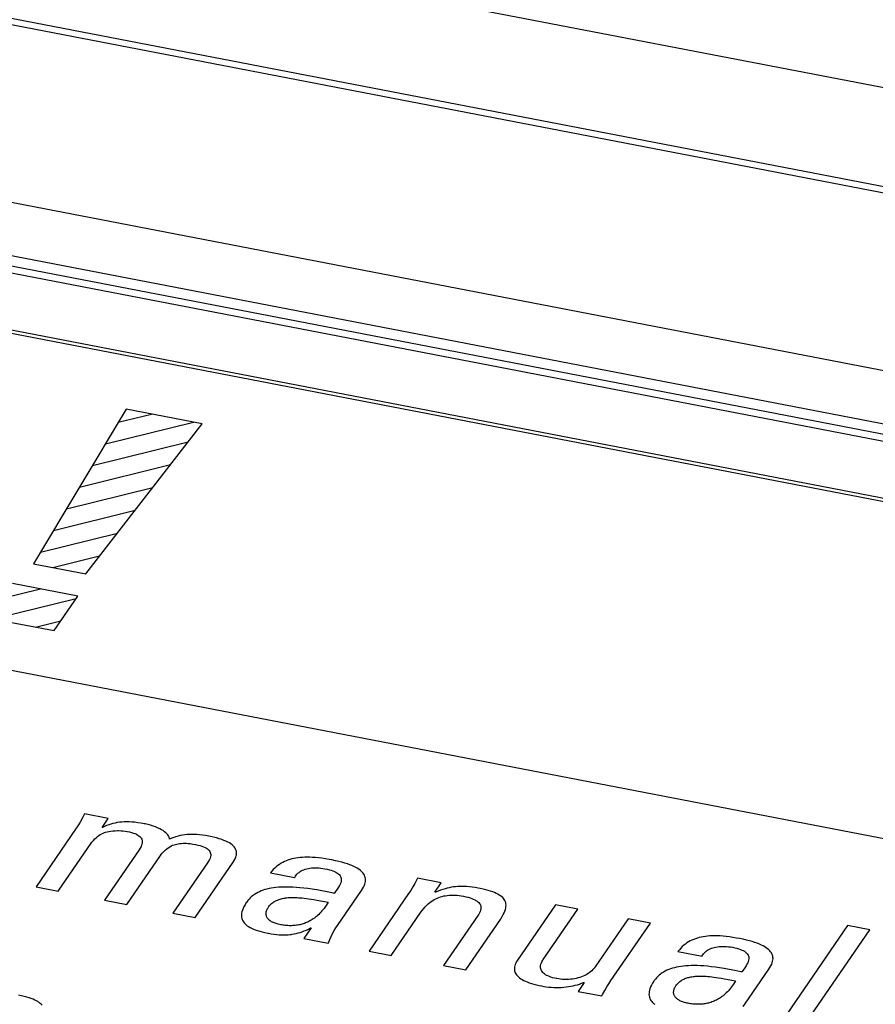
# Model space of a CAD drawing. Extents: x -837 to -216, y -123 to 601.
# Tile 111 of 136: x -314 to -307, y 508 to 516. Entities that reach past the tile are written whole.
import ezdxf

# ---------------------------------------------------------------- set-up
doc = ezdxf.new("R2010")
doc.units = 0
doc.header["$LTSCALE"] = 23.1
doc.layers.add('HEATSINK_AM_0', color=7, linetype='CONTINUOUS')

msp = doc.modelspace()

# ---------------------------------------------------------------- linework, layer by layer
at = {"layer": 'HEATSINK_AM_0', "color": 7}
for p, q in [((-355.0791, 524.5925), (-282.7725, 510.6469)), ((-281.7437, 509.6108), (-357.1239, 524.1493)), ((-282.1032, 509.7313), (-356.6508, 524.1091)), ((-352.7053, 521.8923), (-287.8664, 509.3869)), ((-352.8079, 521.4884), (-287.969, 508.9831)), ((-287.969, 508.8983), (-352.8079, 521.4036)), ((-287.5847, 508.768), (-352.8934, 521.364)), ((-288.6901, 508.529), (-337.5951, 517.9613)), ((-288.7055, 508.5066), (-337.5951, 517.9358)), ((-339.2305, 515.5802), (-290.3255, 506.148)), ((-312.8626, 512.7418), (-313.5975, 511.5154)), ((-312.2593, 512.6254), (-312.8626, 512.7418)), ((-313.0279, 512.466), (-312.3287, 512.6388)), ((-312.9251, 512.6376), (-312.661, 512.7029)), ((-313.1838, 511.4356), (-312.2593, 512.6254)), ((-313.1307, 512.2944), (-312.3705, 512.4823)), ((-313.2335, 512.1229), (-312.511, 512.3014)), ((-313.3363, 511.9513), (-312.6516, 512.1205)), ((-313.4391, 511.7797), (-312.7921, 511.9396)), ((-313.5419, 511.6081), (-312.9327, 511.7587)), ((-313.4449, 511.4859), (-313.0733, 511.5778)), ((-313.5975, 511.5154), (-313.1838, 511.4356)), ((-313.8445, 511.241), (-313.5418, 511.3158)), ((-313.2466, 511.2589), (-313.7637, 511.3586)), ((-313.9149, 511.0775), (-313.2601, 511.2393)), ((-313.4348, 510.9849), (-313.2466, 511.2589)), ((-313.9519, 511.0846), (-313.4348, 510.9849)), ((-313.5826, 511.0134), (-313.381, 511.0632)), ((-313.1924, 509.5311), (-313.2096, 509.4987)), ((-313.005, 509.495), (-313.1924, 509.5311)), ((-313.2459, 509.4367), (-313.2641, 509.4092)), ((-313.2278, 509.4663), (-313.2459, 509.4367)), ((-313.2096, 509.4987), (-313.2278, 509.4663)), ((-313.0544, 509.423), (-313.005, 509.495)), ((-313.034, 509.4306), (-313.0502, 509.4222)), ((-313.0177, 509.4379), (-313.034, 509.4306)), ((-313.0013, 509.4444), (-313.0177, 509.4379)), ((-312.9847, 509.45), (-313.0013, 509.4444)), ((-312.9679, 509.4548), (-312.9847, 509.45)), ((-312.9508, 509.4588), (-312.9679, 509.4548)), ((-312.9333, 509.462), (-312.9508, 509.4588)), ((-312.9155, 509.4645), (-312.9333, 509.462)), ((-312.8972, 509.4663), (-312.9155, 509.4645)), ((-312.8782, 509.4674), (-312.8972, 509.4663)), ((-312.8586, 509.4678), (-312.8782, 509.4674)), ((-312.8382, 509.4674), (-312.8586, 509.4678)), ((-312.8168, 509.4662), (-312.8382, 509.4674)), ((-312.7943, 509.4642), (-312.8168, 509.4662)), ((-312.7705, 509.4613), (-312.7943, 509.4642)), ((-312.7452, 509.4575), (-312.7705, 509.4613)), ((-312.7213, 509.4532), (-312.7452, 509.4575)), ((-312.7123, 509.4514), (-312.7213, 509.4532)), ((-312.6906, 509.4465), (-312.7123, 509.4514)), ((-312.6696, 509.4409), (-312.6906, 509.4465)), ((-312.6495, 509.4347), (-312.6696, 509.4409)), ((-312.6307, 509.4281), (-312.6495, 509.4347)), ((-312.6131, 509.421), (-312.6307, 509.4281)), ((-313.2641, 509.4092), (-313.5778, 508.9524)), ((-313.1013, 509.3425), (-313.0891, 509.3522)), ((-313.0891, 509.3522), (-313.0764, 509.3612)), ((-313.0764, 509.3612), (-313.0631, 509.3693)), ((-313.0631, 509.3693), (-313.0494, 509.3767)), ((-313.0502, 509.4222), (-313.0544, 509.423)), ((-313.0494, 509.3767), (-313.0354, 509.3832)), ((-313.0354, 509.3832), (-313.026, 509.3865)), ((-313.026, 509.3865), (-313.0148, 509.3896)), ((-313.0148, 509.3896), (-313.0016, 509.3924)), ((-313.0016, 509.3924), (-312.9865, 509.3948)), ((-312.9865, 509.3948), (-312.9696, 509.3967)), ((-312.9696, 509.3967), (-312.9514, 509.3979)), ((-312.9514, 509.3979), (-312.9322, 509.3985)), ((-312.9322, 509.3985), (-312.9226, 509.3984)), ((-312.9226, 509.3984), (-312.9037, 509.3979)), ((-312.9037, 509.3979), (-312.886, 509.3966)), ((-312.886, 509.3966), (-312.8699, 509.3948)), ((-312.8699, 509.3948), (-312.8557, 509.3924)), ((-312.8557, 509.3924), (-312.8368, 509.3884)), ((-312.8368, 509.3884), (-312.82, 509.384)), ((-312.82, 509.384), (-312.805, 509.3793)), ((-312.805, 509.3793), (-312.7918, 509.3743)), ((-312.7918, 509.3743), (-312.7802, 509.369)), ((-312.7802, 509.369), (-312.77, 509.3634)), ((-312.77, 509.3634), (-312.7613, 509.3575)), ((-312.7613, 509.3575), (-312.7539, 509.3512)), ((-312.7539, 509.3512), (-312.7478, 509.3446)), ((-312.597, 509.4136), (-312.6131, 509.421)), ((-312.5824, 509.406), (-312.597, 509.4136)), ((-312.5694, 509.3981), (-312.5824, 509.406)), ((-312.5579, 509.39), (-312.5694, 509.3981)), ((-312.5478, 509.3818), (-312.5579, 509.39)), ((-312.5393, 509.3735), (-312.5478, 509.3818)), ((-312.5322, 509.365), (-312.5393, 509.3735)), ((-312.5266, 509.3564), (-312.5322, 509.365)), ((-312.5223, 509.3477), (-312.5266, 509.3564)), ((-312.5195, 509.3389), (-312.5223, 509.3477)), ((-312.4677, 509.35), (-312.4846, 509.3442)), ((-312.4507, 509.3549), (-312.4677, 509.35)), ((-312.4336, 509.359), (-312.4507, 509.3549)), ((-312.4162, 509.3624), (-312.4336, 509.359)), ((-312.3986, 509.365), (-312.4162, 509.3624)), ((-312.3805, 509.3668), (-312.3986, 509.365)), ((-312.3621, 509.368), (-312.3805, 509.3668)), ((-312.343, 509.3685), (-312.3621, 509.368)), ((-312.3233, 509.3682), (-312.343, 509.3685)), ((-312.3028, 509.3671), (-312.3233, 509.3682)), ((-312.2813, 509.3653), (-312.3028, 509.3671)), ((-312.2586, 509.3626), (-312.2813, 509.3653)), ((-312.2345, 509.3589), (-312.2586, 509.3626)), ((-312.2085, 509.3543), (-312.2345, 509.3589)), ((-312.1948, 509.3516), (-312.2085, 509.3543)), ((-312.1692, 509.346), (-312.1948, 509.3516)), ((-313.401, 508.9183), (-313.1344, 509.3066)), ((-313.1344, 509.3066), (-313.1314, 509.3107)), ((-313.1314, 509.3107), (-313.1227, 509.3214)), ((-313.1227, 509.3214), (-313.1125, 509.3322)), ((-313.1125, 509.3322), (-313.1013, 509.3425)), ((-312.7451, 509.273), (-312.7518, 509.2605)), ((-312.7478, 509.3446), (-312.7429, 509.3376)), ((-312.7403, 509.2845), (-312.7451, 509.273)), ((-312.7429, 509.3376), (-312.7392, 509.3302)), ((-312.7372, 509.295), (-312.7403, 509.2845)), ((-312.7392, 509.3302), (-312.7367, 509.3223)), ((-312.7356, 509.3048), (-312.7372, 509.295)), ((-312.7367, 509.3223), (-312.7355, 509.3139)), ((-312.7355, 509.3139), (-312.7356, 509.3048)), ((-312.5293, 509.2626), (-312.5174, 509.2702)), ((-312.518, 509.3299), (-312.5195, 509.3389)), ((-312.5013, 509.3375), (-312.518, 509.3299)), ((-312.5174, 509.2702), (-312.5057, 509.2765)), ((-312.5057, 509.2765), (-312.4942, 509.2818)), ((-312.4846, 509.3442), (-312.5013, 509.3375)), ((-312.4942, 509.2818), (-312.483, 509.2861)), ((-312.483, 509.2861), (-312.4721, 509.2894)), ((-312.4721, 509.2894), (-312.4613, 509.2918)), ((-312.4613, 509.2918), (-312.441, 509.2953)), ((-312.441, 509.2953), (-312.4247, 509.2975)), ((-312.4247, 509.2975), (-312.4107, 509.2987)), ((-312.4107, 509.2987), (-312.3976, 509.2991)), ((-312.3976, 509.2991), (-312.3848, 509.2987)), ((-312.3848, 509.2987), (-312.3712, 509.2975)), ((-312.3712, 509.2975), (-312.3552, 509.2954)), ((-312.3552, 509.2954), (-312.3339, 509.2917)), ((-312.3339, 509.2917), (-312.3128, 509.2877)), ((-312.3128, 509.2877), (-312.2939, 509.2837)), ((-312.2939, 509.2837), (-312.277, 509.2793)), ((-312.277, 509.2793), (-312.262, 509.2746)), ((-312.262, 509.2746), (-312.2488, 509.2696)), ((-312.2488, 509.2696), (-312.2372, 509.2643)), ((-312.1458, 509.3402), (-312.1692, 509.346)), ((-312.1245, 509.3342), (-312.1458, 509.3402)), ((-312.1051, 509.3279), (-312.1245, 509.3342)), ((-312.0874, 509.3214), (-312.1051, 509.3279)), ((-312.0714, 509.3146), (-312.0874, 509.3214)), ((-312.0569, 509.3076), (-312.0714, 509.3146)), ((-312.044, 509.3004), (-312.0569, 509.3076)), ((-312.0325, 509.2929), (-312.044, 509.3004)), ((-312.0223, 509.2851), (-312.0325, 509.2929)), ((-312.0134, 509.2771), (-312.0223, 509.2851)), ((-312.0059, 509.2687), (-312.0134, 509.2771)), ((-312.7603, 509.2473), (-313.0348, 508.8477)), ((-312.8581, 508.8136), (-312.5914, 509.2018)), ((-312.7518, 509.2605), (-312.7603, 509.2473)), ((-312.5914, 509.2018), (-312.5863, 509.2088)), ((-312.5863, 509.2088), (-312.5764, 509.2208)), ((-312.5764, 509.2208), (-312.5653, 509.2327)), ((-312.5653, 509.2327), (-312.5534, 509.2438)), ((-312.5534, 509.2438), (-312.5414, 509.2538)), ((-312.5414, 509.2538), (-312.5293, 509.2626)), ((-312.2372, 509.2643), (-312.227, 509.2587)), ((-312.227, 509.2587), (-312.2183, 509.2527)), ((-312.2183, 509.2527), (-312.2109, 509.2465)), ((-312.2109, 509.2465), (-312.2048, 509.2399)), ((-312.2048, 509.2399), (-312.1998, 509.2329)), ((-312.1998, 509.2329), (-312.1961, 509.2255)), ((-312.1961, 509.2255), (-312.1937, 509.2176)), ((-312.1926, 509.2001), (-312.1941, 509.1903)), ((-312.1937, 509.2176), (-312.1924, 509.2091)), ((-312.1924, 509.2091), (-312.1926, 509.2001)), ((-311.9996, 509.26), (-312.0059, 509.2687)), ((-311.9946, 509.251), (-311.9996, 509.26)), ((-311.9908, 509.2415), (-311.9946, 509.251)), ((-311.993, 509.1871), (-311.9896, 509.199)), ((-311.9884, 509.2316), (-311.9908, 509.2415)), ((-311.9896, 509.199), (-311.9885, 509.2048)), ((-311.9885, 509.2048), (-311.9877, 509.2104)), ((-311.9873, 509.2213), (-311.9884, 509.2316)), ((-311.9877, 509.2104), (-311.9873, 509.2213)), ((-312.2172, 509.1426), (-312.4917, 508.7429)), ((-312.315, 508.7088), (-312.0139, 509.1473)), ((-312.2087, 509.1558), (-312.2172, 509.1426)), ((-312.2021, 509.1683), (-312.2087, 509.1558)), ((-312.1973, 509.1797), (-312.2021, 509.1683)), ((-312.1941, 509.1903), (-312.1973, 509.1797)), ((-312.0139, 509.1473), (-312.0051, 509.1613)), ((-312.0051, 509.1613), (-311.9981, 509.1745)), ((-311.9981, 509.1745), (-311.993, 509.1871)), ((-311.6599, 509.1219), (-311.6722, 509.1122)), ((-311.6473, 509.1309), (-311.6599, 509.1219)), ((-311.6344, 509.139), (-311.6473, 509.1309)), ((-311.6212, 509.1464), (-311.6344, 509.139)), ((-311.6076, 509.153), (-311.6212, 509.1464)), ((-311.5937, 509.1591), (-311.6076, 509.153)), ((-311.5795, 509.1645), (-311.5937, 509.1591)), ((-311.5722, 509.1669), (-311.5795, 509.1645)), ((-311.5647, 509.1693), (-311.5722, 509.1669)), ((-311.5496, 509.1735), (-311.5647, 509.1693)), ((-311.534, 509.1771), (-311.5496, 509.1735)), ((-311.5178, 509.1802), (-311.534, 509.1771)), ((-311.5011, 509.1827), (-311.5178, 509.1802)), ((-311.4837, 509.1847), (-311.5011, 509.1827)), ((-311.4656, 509.1862), (-311.4837, 509.1847)), ((-311.4466, 509.1871), (-311.4656, 509.1862)), ((-311.4268, 509.1873), (-311.4466, 509.1871)), ((-311.406, 509.187), (-311.4268, 509.1873)), ((-311.3841, 509.1861), (-311.406, 509.187)), ((-311.361, 509.1844), (-311.3841, 509.1861)), ((-311.3366, 509.182), (-311.361, 509.1844)), ((-311.3108, 509.1789), (-311.3366, 509.182)), ((-311.2833, 509.1749), (-311.3108, 509.1789)), ((-311.2541, 509.17), (-311.2833, 509.1749)), ((-311.2311, 509.1658), (-311.2541, 509.17)), ((-311.2024, 509.1599), (-311.2311, 509.1658)), ((-311.176, 509.1539), (-311.2024, 509.1599)), ((-311.1516, 509.1477), (-311.176, 509.1539)), ((-311.1292, 509.1413), (-311.1516, 509.1477)), ((-311.1086, 509.1348), (-311.1292, 509.1413)), ((-311.0898, 509.1281), (-311.1086, 509.1348)), ((-311.0726, 509.1213), (-311.0898, 509.1281)), ((-311.0569, 509.1143), (-311.0726, 509.1213)), ((-311.0426, 509.1072), (-311.0569, 509.1143)), ((-311.7075, 509.0771), (-311.7187, 509.0633)), ((-311.7187, 509.0633), (-311.5269, 509.0263)), ((-311.6961, 509.0898), (-311.7075, 509.0771)), ((-311.6843, 509.1015), (-311.6961, 509.0898)), ((-311.6722, 509.1122), (-311.6843, 509.1015)), ((-311.5263, 509.0275), (-311.5211, 509.0367)), ((-311.5211, 509.0367), (-311.515, 509.0453)), ((-311.515, 509.0453), (-311.5081, 509.0533)), ((-311.5081, 509.0533), (-311.5005, 509.0606)), ((-311.5005, 509.0606), (-311.4922, 509.0674)), ((-311.4922, 509.0674), (-311.4833, 509.0736)), ((-311.4833, 509.0736), (-311.4738, 509.0792)), ((-311.4738, 509.0792), (-311.4637, 509.0842)), ((-311.4637, 509.0842), (-311.4531, 509.0886)), ((-311.4531, 509.0886), (-311.442, 509.0925)), ((-311.442, 509.0925), (-311.4303, 509.0958)), ((-311.4303, 509.0958), (-311.4182, 509.0985)), ((-311.4182, 509.0985), (-311.4055, 509.1007)), ((-311.4055, 509.1007), (-311.3924, 509.1023)), ((-311.3924, 509.1023), (-311.3787, 509.1033)), ((-311.3787, 509.1033), (-311.3646, 509.1038)), ((-311.3646, 509.1038), (-311.3499, 509.1036)), ((-311.3499, 509.1036), (-311.3347, 509.1028)), ((-311.3347, 509.1028), (-311.3191, 509.1013)), ((-311.3191, 509.1013), (-311.3028, 509.0991)), ((-311.3028, 509.0991), (-311.2861, 509.0962)), ((-311.2861, 509.0962), (-311.2678, 509.0923)), ((-311.2678, 509.0923), (-311.2513, 509.0882)), ((-311.2513, 509.0882), (-311.2365, 509.0839)), ((-311.2365, 509.0839), (-311.2233, 509.0794)), ((-311.2233, 509.0794), (-311.2115, 509.0746)), ((-311.2115, 509.0746), (-311.2011, 509.0696)), ((-311.2011, 509.0696), (-311.1919, 509.0644)), ((-311.1919, 509.0644), (-311.1839, 509.0589)), ((-311.1839, 509.0589), (-311.177, 509.0532)), ((-311.177, 509.0532), (-311.1711, 509.0473)), ((-311.1711, 509.0473), (-311.1663, 509.041)), ((-311.1663, 509.041), (-311.1624, 509.0344)), ((-311.0298, 509.0999), (-311.0426, 509.1072)), ((-311.0182, 509.0924), (-311.0298, 509.0999)), ((-311.0078, 509.0848), (-311.0182, 509.0924)), ((-310.9987, 509.0771), (-311.0078, 509.0848)), ((-310.9907, 509.0691), (-310.9987, 509.0771)), ((-310.9838, 509.0609), (-310.9907, 509.0691)), ((-310.978, 509.0525), (-310.9838, 509.0609)), ((-310.9733, 509.0439), (-310.978, 509.0525)), ((-310.9696, 509.035), (-310.9733, 509.0439)), ((-311.5269, 509.0263), (-311.5263, 509.0275)), ((-311.1714, 508.9622), (-311.179, 508.949)), ((-311.1657, 508.974), (-311.1714, 508.9622)), ((-311.1615, 508.9848), (-311.1657, 508.974)), ((-311.1624, 509.0344), (-311.1596, 509.0275)), ((-311.1587, 508.9946), (-311.1615, 508.9848)), ((-311.1596, 509.0275), (-311.1577, 509.0201)), ((-311.1572, 509.0037), (-311.1587, 508.9946)), ((-311.1577, 509.0201), (-311.1569, 509.0122)), ((-311.1569, 509.0122), (-311.1572, 509.0037)), ((-310.9815, 508.9494), (-310.9755, 508.9618)), ((-310.9755, 508.9618), (-310.971, 508.9737)), ((-310.971, 508.9737), (-310.9678, 508.985)), ((-310.967, 509.0257), (-310.9696, 509.035)), ((-310.9678, 508.985), (-310.9659, 508.9958)), ((-310.9655, 509.0161), (-310.967, 509.0257)), ((-310.9659, 508.9958), (-310.9651, 509.0062)), ((-310.9651, 509.0062), (-310.9655, 509.0161)), ((-310.5739, 508.9796), (-310.5902, 508.9513)), ((-310.5574, 509.0103), (-310.5739, 508.9796)), ((-310.5515, 509.0218), (-310.5574, 509.0103)), ((-310.364, 508.9856), (-310.5515, 509.0218)), ((-310.415, 508.9114), (-310.364, 508.9856)), ((-313.5778, 508.9524), (-313.401, 508.9183)), ((-311.8566, 508.8843), (-311.8678, 508.8753)), ((-311.8508, 508.8885), (-311.8566, 508.8843)), ((-311.8448, 508.8926), (-311.8508, 508.8885)), ((-311.8325, 508.9003), (-311.8448, 508.8926)), ((-311.8196, 508.9074), (-311.8325, 508.9003)), ((-311.8061, 508.9139), (-311.8196, 508.9074)), ((-311.7921, 508.9199), (-311.8061, 508.9139)), ((-311.7776, 508.9253), (-311.7921, 508.9199)), ((-311.7623, 508.9302), (-311.7776, 508.9253)), ((-311.7465, 508.9346), (-311.7623, 508.9302)), ((-311.7299, 508.9385), (-311.7465, 508.9346)), ((-311.7126, 508.9418), (-311.7299, 508.9385)), ((-311.6945, 508.9447), (-311.7126, 508.9418)), ((-311.6755, 508.9471), (-311.6945, 508.9447)), ((-311.6556, 508.949), (-311.6755, 508.9471)), ((-311.6348, 508.9503), (-311.6556, 508.949)), ((-311.6129, 508.9511), (-311.6348, 508.9503)), ((-311.5899, 508.9512), (-311.6129, 508.9511)), ((-311.5656, 508.9508), (-311.5899, 508.9512)), ((-311.5401, 508.9498), (-311.5656, 508.9508)), ((-311.5131, 508.948), (-311.5401, 508.9498)), ((-311.4846, 508.9456), (-311.5131, 508.948)), ((-311.4544, 508.9424), (-311.4846, 508.9456)), ((-311.4224, 508.9384), (-311.4544, 508.9424)), ((-311.3882, 508.9335), (-311.4224, 508.9384)), ((-311.3516, 508.9276), (-311.3882, 508.9335)), ((-311.3121, 508.9206), (-311.3516, 508.9276)), ((-311.2686, 508.9124), (-311.3121, 508.9206)), ((-311.2195, 508.9024), (-311.2686, 508.9124)), ((-311.2127, 508.901), (-311.2195, 508.9024)), ((-311.2018, 508.9157), (-311.2127, 508.901)), ((-311.1888, 508.9339), (-311.2018, 508.9157)), ((-311.179, 508.949), (-311.1888, 508.9339)), ((-311.1874, 508.6466), (-310.9968, 508.9241)), ((-310.9968, 508.9241), (-310.9889, 508.9362)), ((-310.9889, 508.9362), (-310.9815, 508.9494)), ((-310.6232, 508.8998), (-310.9369, 508.443)), ((-310.6066, 508.9248), (-310.6232, 508.8998)), ((-310.5902, 508.9513), (-310.6066, 508.9248)), ((-310.4065, 508.9097), (-310.415, 508.9114)), ((-310.3873, 508.9181), (-310.4065, 508.9097)), ((-310.3689, 508.9254), (-310.3873, 508.9181)), ((-310.3511, 508.9317), (-310.3689, 508.9254)), ((-310.357, 508.8768), (-310.3438, 508.8799)), ((-310.3339, 508.9371), (-310.3511, 508.9317)), ((-310.3438, 508.8799), (-310.3302, 508.8825)), ((-310.3171, 508.9417), (-310.3339, 508.9371)), ((-310.3302, 508.8825), (-310.3163, 508.8844)), ((-310.3005, 508.9456), (-310.3171, 508.9417)), ((-310.3163, 508.8844), (-310.3021, 508.8858)), ((-310.3021, 508.8858), (-310.2873, 508.8865)), ((-310.284, 508.9488), (-310.3005, 508.9456)), ((-310.2873, 508.8865), (-310.2721, 508.8867)), ((-310.2674, 508.9513), (-310.284, 508.9488)), ((-310.2721, 508.8867), (-310.2643, 508.8866)), ((-310.2508, 508.9533), (-310.2674, 508.9513)), ((-310.2643, 508.8866), (-310.2563, 508.8863)), ((-310.2563, 508.8863), (-310.24, 508.8852)), ((-310.2339, 508.9546), (-310.2508, 508.9533)), ((-310.24, 508.8852), (-310.223, 508.8834)), ((-310.2167, 508.9553), (-310.2339, 508.9546)), ((-310.223, 508.8834), (-310.2053, 508.8809)), ((-310.199, 508.9555), (-310.2167, 508.9553)), ((-310.2053, 508.8809), (-310.1869, 508.8777)), ((-310.1806, 508.955), (-310.199, 508.9555)), ((-310.1613, 508.9539), (-310.1806, 508.955)), ((-310.141, 508.9521), (-310.1613, 508.9539)), ((-310.1194, 508.9495), (-310.141, 508.9521)), ((-310.0961, 508.9462), (-310.1194, 508.9495)), ((-310.0708, 508.9419), (-310.0961, 508.9462)), ((-310.0567, 508.9393), (-310.0708, 508.9419)), ((-310.0329, 508.9344), (-310.0567, 508.9393)), ((-310.011, 508.9292), (-310.0329, 508.9344)), ((-309.9911, 508.9239), (-310.011, 508.9292)), ((-309.9728, 508.9184), (-309.9911, 508.9239)), ((-309.9562, 508.9127), (-309.9728, 508.9184)), ((-309.9411, 508.9068), (-309.9562, 508.9127)), ((-309.9274, 508.9007), (-309.9411, 508.9068)), ((-309.915, 508.8944), (-309.9274, 508.9007)), ((-309.9038, 508.8878), (-309.915, 508.8944)), ((-309.8986, 508.8845), (-309.9038, 508.8878)), ((-309.8937, 508.8811), (-309.8986, 508.8845)), ((-309.8848, 508.8741), (-309.8937, 508.8811)), ((-313.0348, 508.8477), (-312.8581, 508.8136)), ((-311.9203, 508.811), (-311.9288, 508.7958)), ((-311.9101, 508.8271), (-311.9203, 508.811)), ((-311.9069, 508.8319), (-311.9101, 508.8271)), ((-311.898, 508.8439), (-311.9069, 508.8319)), ((-311.8885, 508.8551), (-311.898, 508.8439)), ((-311.8785, 508.8656), (-311.8885, 508.8551)), ((-311.8678, 508.8753), (-311.8785, 508.8656)), ((-311.7302, 508.7975), (-311.7253, 508.8036)), ((-311.7253, 508.8036), (-311.7201, 508.8094)), ((-311.7201, 508.8094), (-311.7146, 508.8148)), ((-311.7146, 508.8148), (-311.709, 508.8199)), ((-311.709, 508.8199), (-311.7032, 508.8247)), ((-311.7032, 508.8247), (-311.6972, 508.8292)), ((-311.6972, 508.8292), (-311.6909, 508.8334)), ((-311.6909, 508.8334), (-311.6877, 508.8354)), ((-311.6877, 508.8354), (-311.6845, 508.8373)), ((-311.6845, 508.8373), (-311.6778, 508.841)), ((-311.6778, 508.841), (-311.6709, 508.8444)), ((-311.6709, 508.8444), (-311.6639, 508.8475)), ((-311.6639, 508.8475), (-311.6566, 508.8504)), ((-311.6566, 508.8504), (-311.6491, 508.8531)), ((-311.6491, 508.8531), (-311.6413, 508.8556)), ((-311.6413, 508.8556), (-311.6333, 508.8578)), ((-311.6333, 508.8578), (-311.625, 508.8598)), ((-311.625, 508.8598), (-311.6164, 508.8616)), ((-311.6164, 508.8616), (-311.6075, 508.8632)), ((-311.6075, 508.8632), (-311.5983, 508.8646)), ((-311.5983, 508.8646), (-311.5888, 508.8658)), ((-311.5888, 508.8658), (-311.5788, 508.8667)), ((-311.5788, 508.8667), (-311.5685, 508.8674)), ((-311.5685, 508.8674), (-311.5577, 508.8679)), ((-311.5577, 508.8679), (-311.5465, 508.8682)), ((-311.5465, 508.8682), (-311.5347, 508.8682)), ((-311.5347, 508.8682), (-311.5225, 508.868)), ((-311.5225, 508.868), (-311.5096, 508.8674)), ((-311.5096, 508.8674), (-311.496, 508.8666)), ((-311.496, 508.8666), (-311.4818, 508.8655)), ((-311.4818, 508.8655), (-311.4668, 508.8641)), ((-311.4668, 508.8641), (-311.4508, 508.8624)), ((-311.4508, 508.8624), (-311.4339, 508.8602)), ((-311.4339, 508.8602), (-311.4157, 508.8577)), ((-311.4157, 508.8577), (-311.3961, 508.8547)), ((-311.3961, 508.8547), (-311.3745, 508.8511)), ((-311.3745, 508.8511), (-311.3502, 508.8468)), ((-311.3502, 508.8468), (-311.2614, 508.8302)), ((-311.2773, 508.8046), (-311.2854, 508.7928)), ((-311.2693, 508.8171), (-311.2773, 508.8046)), ((-311.2614, 508.8302), (-311.2693, 508.8171)), ((-310.491, 508.7944), (-310.4794, 508.8066)), ((-310.4794, 508.8066), (-310.4677, 508.8176)), ((-310.4677, 508.8176), (-310.4559, 508.8275)), ((-310.4559, 508.8275), (-310.444, 508.8365)), ((-310.444, 508.8365), (-310.432, 508.8445)), ((-310.432, 508.8445), (-310.4199, 508.8517)), ((-310.4199, 508.8517), (-310.4076, 508.8581)), ((-310.4076, 508.8581), (-310.3953, 508.8638)), ((-310.3953, 508.8638), (-310.3827, 508.8688)), ((-310.3827, 508.8688), (-310.37, 508.8731)), ((-310.37, 508.8731), (-310.357, 508.8768)), ((-310.1869, 508.8777), (-310.1682, 508.8738)), ((-310.1682, 508.8738), (-310.1512, 508.8696)), ((-310.1512, 508.8696), (-310.1359, 508.8652)), ((-310.1359, 508.8652), (-310.1221, 508.8605)), ((-310.1221, 508.8605), (-310.1097, 508.8556)), ((-310.1097, 508.8556), (-310.0987, 508.8505)), ((-310.0987, 508.8505), (-310.0937, 508.8479)), ((-310.0937, 508.8479), (-310.0889, 508.8452)), ((-310.0889, 508.8452), (-310.0803, 508.8397)), ((-310.0803, 508.8397), (-310.0728, 508.8339)), ((-310.0728, 508.8339), (-310.0664, 508.8279)), ((-310.0664, 508.8279), (-310.061, 508.8216)), ((-310.061, 508.8216), (-310.0567, 508.815)), ((-310.0567, 508.815), (-310.0533, 508.8081)), ((-310.0533, 508.8081), (-310.051, 508.8008)), ((-309.877, 508.8669), (-309.8848, 508.8741)), ((-309.8702, 508.8594), (-309.877, 508.8669)), ((-309.8644, 508.8516), (-309.8702, 508.8594)), ((-309.8595, 508.8434), (-309.8644, 508.8516)), ((-309.8557, 508.8349), (-309.8595, 508.8434)), ((-309.8529, 508.826), (-309.8557, 508.8349)), ((-309.8511, 508.8166), (-309.8529, 508.826)), ((-309.8504, 508.8066), (-309.8511, 508.8166)), ((-309.8507, 508.7961), (-309.8504, 508.8066)), ((-309.457, 508.8107), (-309.7589, 508.371)), ((-309.2803, 508.7766), (-309.457, 508.8107)), ((-312.4917, 508.7429), (-312.315, 508.7088)), ((-311.9484, 508.7322), (-311.9486, 508.7214)), ((-311.9472, 508.7435), (-311.9484, 508.7322)), ((-311.9446, 508.7555), (-311.9472, 508.7435)), ((-311.9408, 508.7682), (-311.9446, 508.7555)), ((-311.9355, 508.7816), (-311.9408, 508.7682)), ((-311.9288, 508.7958), (-311.9355, 508.7816)), ((-311.7533, 508.7381), (-311.7532, 508.7437)), ((-311.7529, 508.7326), (-311.7533, 508.7381)), ((-311.7532, 508.7437), (-311.7526, 508.7494)), ((-311.7521, 508.7273), (-311.7529, 508.7326)), ((-311.7526, 508.7494), (-311.7514, 508.7553)), ((-311.7508, 508.7222), (-311.7521, 508.7273)), ((-311.7514, 508.7553), (-311.7498, 508.7613)), ((-311.7498, 508.7613), (-311.7476, 508.7675)), ((-311.7476, 508.7675), (-311.745, 508.7737)), ((-311.745, 508.7737), (-311.7417, 508.78)), ((-311.7417, 508.78), (-311.7379, 508.7864)), ((-311.7379, 508.7864), (-311.735, 508.791)), ((-311.735, 508.791), (-311.7302, 508.7975)), ((-311.3443, 508.726), (-311.3529, 508.7185)), ((-311.3357, 508.734), (-311.3443, 508.726)), ((-311.3272, 508.7424), (-311.3357, 508.734)), ((-311.3187, 508.7514), (-311.3272, 508.7424)), ((-311.3103, 508.7609), (-311.3187, 508.7514)), ((-311.3019, 508.771), (-311.3103, 508.7609)), ((-311.2936, 508.7816), (-311.3019, 508.771)), ((-311.2854, 508.7928), (-311.2936, 508.7816)), ((-310.7601, 508.409), (-310.5256, 508.7504)), ((-310.5256, 508.7504), (-310.5144, 508.7661)), ((-310.5144, 508.7661), (-310.5027, 508.781)), ((-310.5027, 508.781), (-310.491, 508.7944)), ((-310.072, 508.7288), (-310.3465, 508.3292)), ((-310.067, 508.7364), (-310.072, 508.7288)), ((-310.0607, 508.7474), (-310.067, 508.7364)), ((-310.0559, 508.7577), (-310.0607, 508.7474)), ((-310.0525, 508.7674), (-310.0559, 508.7577)), ((-310.0504, 508.7765), (-310.0525, 508.7674)), ((-310.051, 508.8008), (-310.0497, 508.7932)), ((-310.0495, 508.7851), (-310.0504, 508.7765)), ((-310.0497, 508.7932), (-310.0495, 508.7851)), ((-309.8814, 508.7161), (-309.8723, 508.732)), ((-309.8723, 508.732), (-309.865, 508.7467)), ((-309.865, 508.7467), (-309.8593, 508.7603)), ((-309.8593, 508.7603), (-309.8551, 508.7731)), ((-309.8551, 508.7731), (-309.8523, 508.785)), ((-309.8523, 508.785), (-309.8507, 508.7961)), ((-309.5548, 508.377), (-309.2803, 508.7766)), ((-311.9486, 508.7214), (-311.9475, 508.7112)), ((-311.9475, 508.7112), (-311.9454, 508.7015)), ((-311.9454, 508.7015), (-311.9423, 508.6922)), ((-311.9423, 508.6922), (-311.9382, 508.6833)), ((-311.9382, 508.6833), (-311.933, 508.6748)), ((-311.933, 508.6748), (-311.9269, 508.6667)), ((-311.9269, 508.6667), (-311.9197, 508.6588)), ((-311.9197, 508.6588), (-311.9116, 508.6513)), ((-311.9116, 508.6513), (-311.9023, 508.6441)), ((-311.7491, 508.7172), (-311.7508, 508.7222)), ((-311.7469, 508.7124), (-311.7491, 508.7172)), ((-311.7444, 508.7077), (-311.7469, 508.7124)), ((-311.7414, 508.7032), (-311.7444, 508.7077)), ((-311.738, 508.6989), (-311.7414, 508.7032)), ((-311.7342, 508.6947), (-311.738, 508.6989)), ((-311.73, 508.6907), (-311.7342, 508.6947)), ((-311.7254, 508.6868), (-311.73, 508.6907)), ((-311.7205, 508.683), (-311.7254, 508.6868)), ((-311.7151, 508.6795), (-311.7205, 508.683)), ((-311.7093, 508.676), (-311.7151, 508.6795)), ((-311.7031, 508.6728), (-311.7093, 508.676)), ((-311.6965, 508.6696), (-311.7031, 508.6728)), ((-311.6895, 508.6666), (-311.6965, 508.6696)), ((-311.682, 508.6638), (-311.6895, 508.6666)), ((-311.6741, 508.6611), (-311.682, 508.6638)), ((-311.6657, 508.6586), (-311.6741, 508.6611)), ((-311.6568, 508.6562), (-311.6657, 508.6586)), ((-311.6475, 508.654), (-311.6568, 508.6562)), ((-311.6376, 508.6519), (-311.6475, 508.654)), ((-311.6312, 508.6508), (-311.6376, 508.6519)), ((-311.6206, 508.649), (-311.6312, 508.6508)), ((-311.6102, 508.6475), (-311.6206, 508.649)), ((-311.5999, 508.6463), (-311.6102, 508.6475)), ((-311.5898, 508.6454), (-311.5999, 508.6463)), ((-311.5798, 508.6448), (-311.5898, 508.6454)), ((-311.5699, 508.6444), (-311.5798, 508.6448)), ((-311.541, 508.6447), (-311.5505, 508.6443)), ((-311.5315, 508.6453), (-311.541, 508.6447)), ((-311.5222, 508.6462), (-311.5315, 508.6453)), ((-311.5129, 508.6473), (-311.5222, 508.6462)), ((-311.5037, 508.6487), (-311.5129, 508.6473)), ((-311.4945, 508.6503), (-311.5037, 508.6487)), ((-311.4855, 508.6522), (-311.4945, 508.6503)), ((-311.4764, 508.6544), (-311.4855, 508.6522)), ((-311.4674, 508.6569), (-311.4764, 508.6544)), ((-311.4585, 508.6596), (-311.4674, 508.6569)), ((-311.4495, 508.6626), (-311.4585, 508.6596)), ((-311.4406, 508.6659), (-311.4495, 508.6626)), ((-311.4318, 508.6696), (-311.4406, 508.6659)), ((-311.4229, 508.6735), (-311.4318, 508.6696)), ((-311.4141, 508.6778), (-311.4229, 508.6735)), ((-311.4052, 508.6825), (-311.4141, 508.6778)), ((-311.3965, 508.6875), (-311.4052, 508.6825)), ((-311.3877, 508.6929), (-311.3965, 508.6875)), ((-311.3789, 508.6987), (-311.3877, 508.6929)), ((-311.3702, 508.7048), (-311.3789, 508.6987)), ((-311.3615, 508.7114), (-311.3702, 508.7048)), ((-311.3529, 508.7185), (-311.3615, 508.7114)), ((-311.2007, 508.6264), (-311.1874, 508.6466)), ((-310.1697, 508.2951), (-309.8952, 508.6947)), ((-309.8952, 508.6947), (-309.8924, 508.6988)), ((-309.8924, 508.6988), (-309.8814, 508.7161)), ((-308.8817, 508.6997), (-309.1444, 508.3172)), ((-309.0187, 508.2089), (-308.705, 508.6657)), ((-308.705, 508.6657), (-308.8817, 508.6997)), ((-307.143, 508.6449), (-307.7092, 507.8205)), ((-306.9663, 508.6109), (-307.143, 508.6449)), ((-311.9023, 508.6441), (-311.892, 508.6371)), ((-311.892, 508.6371), (-311.8805, 508.6303)), ((-311.8805, 508.6303), (-311.8679, 508.6238)), ((-311.8679, 508.6238), (-311.854, 508.6175)), ((-311.854, 508.6175), (-311.8388, 508.6115)), ((-311.8388, 508.6115), (-311.8221, 508.6057)), ((-311.8221, 508.6057), (-311.804, 508.6001)), ((-311.804, 508.6001), (-311.7843, 508.5948)), ((-311.7843, 508.5948), (-311.7629, 508.5898)), ((-311.7629, 508.5898), (-311.7397, 508.585)), ((-311.7397, 508.585), (-311.7343, 508.5839)), ((-311.7343, 508.5839), (-311.7118, 508.5801)), ((-311.7118, 508.5801), (-311.6904, 508.577)), ((-311.6904, 508.577), (-311.6701, 508.5747)), ((-311.6701, 508.5747), (-311.6506, 508.5731)), ((-311.6506, 508.5731), (-311.6318, 508.5721)), ((-311.6318, 508.5721), (-311.6137, 508.5718)), ((-311.6137, 508.5718), (-311.5962, 508.5721)), ((-311.5962, 508.5721), (-311.5791, 508.573)), ((-311.5791, 508.573), (-311.5624, 508.5745)), ((-311.5601, 508.6442), (-311.5699, 508.6444)), ((-311.5624, 508.5745), (-311.5541, 508.5755)), ((-311.5505, 508.6443), (-311.5601, 508.6442)), ((-311.5541, 508.5755), (-311.5459, 508.5767)), ((-311.5459, 508.5767), (-311.5297, 508.5794)), ((-311.5297, 508.5794), (-311.5137, 508.5827)), ((-311.5137, 508.5827), (-311.4979, 508.5867)), ((-311.4979, 508.5867), (-311.482, 508.5914)), ((-311.482, 508.5914), (-311.4661, 508.5968)), ((-311.4661, 508.5968), (-311.4502, 508.603)), ((-311.3967, 508.6261), (-311.4539, 508.5428)), ((-311.4502, 508.603), (-311.434, 508.6101)), ((-311.434, 508.6101), (-311.4176, 508.618)), ((-311.4176, 508.618), (-311.401, 508.6269)), ((-311.401, 508.6269), (-311.3967, 508.6261)), ((-311.2374, 508.5589), (-311.2257, 508.5826)), ((-311.2257, 508.5826), (-311.2135, 508.6051)), ((-311.2135, 508.6051), (-311.2007, 508.6264)), ((-307.5326, 507.7865), (-306.9663, 508.6109)), ((-311.4539, 508.5428), (-311.26, 508.5054)), ((-311.26, 508.5054), (-311.259, 508.508)), ((-311.259, 508.508), (-311.2486, 508.5341)), ((-311.2486, 508.5341), (-311.2374, 508.5589)), ((-308.4403, 508.4888), (-308.4523, 508.4781)), ((-308.4279, 508.4986), (-308.4403, 508.4888)), ((-308.4153, 508.5075), (-308.4279, 508.4986)), ((-308.4024, 508.5156), (-308.4153, 508.5075)), ((-308.3892, 508.523), (-308.4024, 508.5156)), ((-308.3757, 508.5297), (-308.3892, 508.523)), ((-308.3618, 508.5357), (-308.3757, 508.5297)), ((-308.3475, 508.5411), (-308.3618, 508.5357)), ((-308.3402, 508.5436), (-308.3475, 508.5411)), ((-308.3328, 508.5459), (-308.3402, 508.5436)), ((-308.3176, 508.5501), (-308.3328, 508.5459)), ((-308.302, 508.5538), (-308.3176, 508.5501)), ((-308.2858, 508.5569), (-308.302, 508.5538)), ((-308.2691, 508.5594), (-308.2858, 508.5569)), ((-308.2517, 508.5614), (-308.2691, 508.5594)), ((-308.2336, 508.5628), (-308.2517, 508.5614)), ((-308.2147, 508.5637), (-308.2336, 508.5628)), ((-308.1948, 508.564), (-308.2147, 508.5637)), ((-308.174, 508.5637), (-308.1948, 508.564)), ((-308.1521, 508.5627), (-308.174, 508.5637)), ((-308.1291, 508.5611), (-308.1521, 508.5627)), ((-308.1046, 508.5587), (-308.1291, 508.5611)), ((-308.0788, 508.5555), (-308.1046, 508.5587)), ((-308.0513, 508.5516), (-308.0788, 508.5555)), ((-308.0221, 508.5467), (-308.0513, 508.5516)), ((-307.9991, 508.5424), (-308.0221, 508.5467)), ((-307.9704, 508.5366), (-307.9991, 508.5424)), ((-307.944, 508.5305), (-307.9704, 508.5366)), ((-307.9196, 508.5243), (-307.944, 508.5305)), ((-307.8972, 508.518), (-307.9196, 508.5243)), ((-307.8766, 508.5114), (-307.8972, 508.518)), ((-307.8578, 508.5047), (-307.8766, 508.5114)), ((-307.8406, 508.4979), (-307.8578, 508.5047)), ((-307.8249, 508.4909), (-307.8406, 508.4979)), ((-307.8107, 508.4838), (-307.8249, 508.4909)), ((-310.9369, 508.443), (-310.7601, 508.409)), ((-308.4756, 508.4538), (-308.4867, 508.4399)), ((-308.4867, 508.4399), (-308.2949, 508.403)), ((-308.4641, 508.4665), (-308.4756, 508.4538)), ((-308.4523, 508.4781), (-308.4641, 508.4665)), ((-308.2943, 508.4042), (-308.2891, 508.4134)), ((-308.2891, 508.4134), (-308.283, 508.422)), ((-308.283, 508.422), (-308.2761, 508.4299)), ((-308.2761, 508.4299), (-308.2685, 508.4373)), ((-308.2685, 508.4373), (-308.2602, 508.4441)), ((-308.2602, 508.4441), (-308.2513, 508.4503)), ((-308.2513, 508.4503), (-308.2418, 508.4558)), ((-308.2418, 508.4558), (-308.2318, 508.4608)), ((-308.2318, 508.4608), (-308.2212, 508.4653)), ((-308.2212, 508.4653), (-308.2101, 508.4691)), ((-308.2101, 508.4691), (-308.1984, 508.4724)), ((-308.1984, 508.4724), (-308.1863, 508.4752)), ((-308.1863, 508.4752), (-308.1736, 508.4774)), ((-308.1736, 508.4774), (-308.1605, 508.479)), ((-308.1605, 508.479), (-308.1468, 508.48)), ((-308.1468, 508.48), (-308.1327, 508.4804)), ((-308.1327, 508.4804), (-308.118, 508.4803)), ((-308.118, 508.4803), (-308.1029, 508.4794)), ((-308.1029, 508.4794), (-308.0872, 508.4779)), ((-308.0872, 508.4779), (-308.0709, 508.4758)), ((-308.0709, 508.4758), (-308.0542, 508.4729)), ((-308.0542, 508.4729), (-308.0359, 508.469)), ((-308.0359, 508.469), (-308.0194, 508.4649)), ((-308.0194, 508.4649), (-308.0046, 508.4606)), ((-308.0046, 508.4606), (-307.9914, 508.456)), ((-307.9914, 508.456), (-307.9796, 508.4513)), ((-307.9796, 508.4513), (-307.9692, 508.4463)), ((-307.9692, 508.4463), (-307.96, 508.441)), ((-307.96, 508.441), (-307.952, 508.4356)), ((-307.952, 508.4356), (-307.9451, 508.4299)), ((-307.9451, 508.4299), (-307.9392, 508.424)), ((-307.9392, 508.424), (-307.9344, 508.4177)), ((-307.9344, 508.4177), (-307.9305, 508.4111)), ((-307.9305, 508.4111), (-307.9277, 508.4041)), ((-307.7978, 508.4765), (-307.8107, 508.4838)), ((-307.7862, 508.4691), (-307.7978, 508.4765)), ((-307.7759, 508.4615), (-307.7862, 508.4691)), ((-307.7667, 508.4537), (-307.7759, 508.4615)), ((-307.7587, 508.4457), (-307.7667, 508.4537)), ((-307.7519, 508.4376), (-307.7587, 508.4457)), ((-307.7461, 508.4292), (-307.7519, 508.4376)), ((-307.7413, 508.4205), (-307.7461, 508.4292)), ((-307.7377, 508.4116), (-307.7413, 508.4205)), ((-307.7351, 508.4024), (-307.7377, 508.4116)), ((-309.7775, 508.3365), (-309.7809, 508.3259)), ((-309.7727, 508.3476), (-309.7775, 508.3365)), ((-309.7666, 508.3591), (-309.7727, 508.3476)), ((-309.7589, 508.371), (-309.7666, 508.3591)), ((-309.5758, 508.3291), (-309.5737, 508.3386)), ((-309.5737, 508.3386), (-309.5703, 508.3486)), ((-309.5703, 508.3486), (-309.5656, 508.359)), ((-309.5656, 508.359), (-309.5595, 508.3698)), ((-309.5595, 508.3698), (-309.5548, 508.377)), ((-308.2949, 508.403), (-308.2943, 508.4042)), ((-307.9395, 508.3389), (-307.9471, 508.3257)), ((-307.9338, 508.3507), (-307.9395, 508.3389)), ((-307.9296, 508.3614), (-307.9338, 508.3507)), ((-307.9268, 508.3713), (-307.9296, 508.3614)), ((-307.9277, 508.4041), (-307.9258, 508.3967)), ((-307.9253, 508.3804), (-307.9268, 508.3713)), ((-307.9258, 508.3967), (-307.925, 508.3888)), ((-307.925, 508.3888), (-307.9253, 508.3804)), ((-307.7495, 508.326), (-307.7435, 508.3385)), ((-307.7435, 508.3385), (-307.739, 508.3504)), ((-307.739, 508.3504), (-307.7358, 508.3617)), ((-307.7358, 508.3617), (-307.7339, 508.3725)), ((-307.7335, 508.3928), (-307.7351, 508.4024)), ((-307.7339, 508.3725), (-307.7331, 508.3829)), ((-307.7331, 508.3829), (-307.7335, 508.3928)), ((-310.3465, 508.3292), (-310.1697, 508.2951)), ((-309.7831, 508.3157), (-309.7841, 508.3058)), ((-309.7841, 508.3058), (-309.784, 508.2963)), ((-309.784, 508.2963), (-309.7827, 508.2872)), ((-309.7809, 508.3259), (-309.7831, 508.3157)), ((-309.7827, 508.2872), (-309.7803, 508.2784)), ((-309.7803, 508.2784), (-309.7768, 508.2698)), ((-309.7768, 508.2698), (-309.7723, 508.2616)), ((-309.7723, 508.2616), (-309.7668, 508.2536)), ((-309.5767, 508.3201), (-309.5758, 508.3291)), ((-309.5765, 508.3114), (-309.5767, 508.3201)), ((-309.5752, 508.3032), (-309.5765, 508.3114)), ((-309.5728, 508.2954), (-309.5752, 508.3032)), ((-309.5694, 508.2879), (-309.5728, 508.2954)), ((-309.565, 508.2809), (-309.5694, 508.2879)), ((-309.5596, 508.2741), (-309.565, 508.2809)), ((-309.5533, 508.2677), (-309.5596, 508.2741)), ((-309.546, 508.2617), (-309.5533, 508.2677)), ((-309.5378, 508.2559), (-309.546, 508.2617)), ((-309.5332, 508.2532), (-309.5378, 508.2559)), ((-309.2139, 508.2554), (-309.2261, 508.2492)), ((-309.2023, 508.2623), (-309.2139, 508.2554)), ((-309.1912, 508.2698), (-309.2023, 508.2623)), ((-309.1806, 508.2779), (-309.1912, 508.2698)), ((-309.1706, 508.2867), (-309.1806, 508.2779)), ((-309.1612, 508.2962), (-309.1706, 508.2867)), ((-309.1525, 508.3063), (-309.1612, 508.2962)), ((-309.1444, 508.3172), (-309.1525, 508.3063)), ((-308.6246, 508.2609), (-308.6358, 508.2519)), ((-308.6188, 508.2652), (-308.6246, 508.2609)), ((-308.6128, 508.2693), (-308.6188, 508.2652)), ((-308.6005, 508.277), (-308.6128, 508.2693)), ((-308.5876, 508.2841), (-308.6005, 508.277)), ((-308.5742, 508.2906), (-308.5876, 508.2841)), ((-308.5602, 508.2965), (-308.5742, 508.2906)), ((-308.5456, 508.3019), (-308.5602, 508.2965)), ((-308.5303, 508.3068), (-308.5456, 508.3019)), ((-308.5145, 508.3112), (-308.5303, 508.3068)), ((-308.4979, 508.3151), (-308.5145, 508.3112)), ((-308.4806, 508.3185), (-308.4979, 508.3151)), ((-308.4625, 508.3214), (-308.4806, 508.3185)), ((-308.4435, 508.3238), (-308.4625, 508.3214)), ((-308.4237, 508.3256), (-308.4435, 508.3238)), ((-308.4028, 508.3269), (-308.4237, 508.3256)), ((-308.3809, 508.3277), (-308.4028, 508.3269)), ((-308.3579, 508.3279), (-308.3809, 508.3277)), ((-308.3337, 508.3275), (-308.3579, 508.3279)), ((-308.3081, 508.3264), (-308.3337, 508.3275)), ((-308.2811, 508.3247), (-308.3081, 508.3264)), ((-308.2526, 508.3223), (-308.2811, 508.3247)), ((-308.2225, 508.3191), (-308.2526, 508.3223)), ((-308.1904, 508.315), (-308.2225, 508.3191)), ((-308.1563, 508.3101), (-308.1904, 508.315)), ((-308.1197, 508.3043), (-308.1563, 508.3101)), ((-308.0801, 508.2973), (-308.1197, 508.3043)), ((-308.0367, 508.289), (-308.0801, 508.2973)), ((-307.9875, 508.2791), (-308.0367, 508.289)), ((-307.9808, 508.2777), (-307.9875, 508.2791)), ((-307.9699, 508.2924), (-307.9808, 508.2777)), ((-307.9569, 508.3106), (-307.9699, 508.2924)), ((-307.9471, 508.3257), (-307.9569, 508.3106)), ((-307.9555, 508.0232), (-307.7649, 508.3007)), ((-307.7649, 508.3007), (-307.757, 508.3129)), ((-307.757, 508.3129), (-307.7495, 508.326)), ((-309.7668, 508.2536), (-309.7602, 508.2458)), ((-309.7602, 508.2458), (-309.7525, 508.2383)), ((-309.7525, 508.2383), (-309.7437, 508.231)), ((-309.7437, 508.231), (-309.7339, 508.224)), ((-309.7339, 508.224), (-309.7228, 508.2171)), ((-309.7228, 508.2171), (-309.7106, 508.2105)), ((-309.7106, 508.2105), (-309.6972, 508.204)), ((-309.6972, 508.204), (-309.6824, 508.1978)), ((-309.6824, 508.1978), (-309.6662, 508.1917)), ((-309.6662, 508.1917), (-309.6487, 508.1859)), ((-309.6487, 508.1859), (-309.6296, 508.1803)), ((-309.6296, 508.1803), (-309.6089, 508.175)), ((-309.5285, 508.2505), (-309.5332, 508.2532)), ((-309.5181, 508.2454), (-309.5285, 508.2505)), ((-309.5068, 508.2406), (-309.5181, 508.2454)), ((-309.4943, 508.2361), (-309.5068, 508.2406)), ((-309.4806, 508.232), (-309.4943, 508.2361)), ((-309.4657, 508.2282), (-309.4806, 508.232)), ((-309.4495, 508.2247), (-309.4657, 508.2282)), ((-309.4475, 508.2244), (-309.4495, 508.2247)), ((-309.4327, 508.2219), (-309.4475, 508.2244)), ((-309.4175, 508.2201), (-309.4327, 508.2219)), ((-309.4019, 508.2188), (-309.4175, 508.2201)), ((-309.3861, 508.2181), (-309.4019, 508.2188)), ((-309.3703, 508.218), (-309.3861, 508.2181)), ((-309.3545, 508.2185), (-309.3703, 508.218)), ((-309.3389, 508.2196), (-309.3545, 508.2185)), ((-309.3235, 508.2213), (-309.3389, 508.2196)), ((-309.3084, 508.2236), (-309.3235, 508.2213)), ((-309.2937, 508.2264), (-309.3084, 508.2236)), ((-309.3015, 508.1717), (-309.2845, 508.1764)), ((-309.2793, 508.2298), (-309.2937, 508.2264)), ((-309.2845, 508.1764), (-309.268, 508.1817)), ((-309.2654, 508.2338), (-309.2793, 508.2298)), ((-309.2299, 508.1928), (-309.2778, 508.123)), ((-309.268, 508.1817), (-309.2519, 508.1876)), ((-309.2518, 508.2384), (-309.2654, 508.2338)), ((-309.2519, 508.1876), (-309.2364, 508.194)), ((-309.2387, 508.2435), (-309.2518, 508.2384)), ((-309.2261, 508.2492), (-309.2387, 508.2435)), ((-309.2364, 508.194), (-309.2299, 508.1928)), ((-309.0512, 508.1581), (-309.0351, 508.1843)), ((-309.0351, 508.1843), (-309.0187, 508.2089)), ((-308.6883, 508.1877), (-308.6967, 508.1725)), ((-308.6781, 508.2038), (-308.6883, 508.1877)), ((-308.6749, 508.2085), (-308.6781, 508.2038)), ((-308.666, 508.2206), (-308.6749, 508.2085)), ((-308.6566, 508.2318), (-308.666, 508.2206)), ((-308.6465, 508.2422), (-308.6566, 508.2318)), ((-308.6358, 508.2519), (-308.6465, 508.2422)), ((-308.4982, 508.1741), (-308.4933, 508.1803)), ((-308.4933, 508.1803), (-308.4881, 508.1861)), ((-308.4881, 508.1861), (-308.4827, 508.1915)), ((-308.4827, 508.1915), (-308.477, 508.1966)), ((-308.477, 508.1966), (-308.4712, 508.2014)), ((-308.4712, 508.2014), (-308.4652, 508.2059)), ((-308.4652, 508.2059), (-308.4589, 508.2101)), ((-308.4589, 508.2101), (-308.4557, 508.2121)), ((-308.4557, 508.2121), (-308.4525, 508.214)), ((-308.4525, 508.214), (-308.4458, 508.2176)), ((-308.4458, 508.2176), (-308.439, 508.221)), ((-308.439, 508.221), (-308.4319, 508.2242)), ((-308.4319, 508.2242), (-308.4246, 508.2271)), ((-308.4246, 508.2271), (-308.4171, 508.2298)), ((-308.4171, 508.2298), (-308.4093, 508.2322)), ((-308.4093, 508.2322), (-308.4013, 508.2345)), ((-308.4013, 508.2345), (-308.393, 508.2365)), ((-308.393, 508.2365), (-308.3845, 508.2383)), ((-308.3845, 508.2383), (-308.3756, 508.2399)), ((-308.3756, 508.2399), (-308.3664, 508.2413)), ((-308.3664, 508.2413), (-308.3568, 508.2424)), ((-308.3568, 508.2424), (-308.3469, 508.2434)), ((-308.3469, 508.2434), (-308.3365, 508.2441)), ((-308.3365, 508.2441), (-308.3258, 508.2446)), ((-308.3258, 508.2446), (-308.3145, 508.2448)), ((-308.3145, 508.2448), (-308.3028, 508.2449)), ((-308.3028, 508.2449), (-308.2905, 508.2446)), ((-308.2905, 508.2446), (-308.2776, 508.2441)), ((-308.2776, 508.2441), (-308.2641, 508.2433)), ((-308.2641, 508.2433), (-308.2498, 508.2422)), ((-308.2498, 508.2422), (-308.2348, 508.2408)), ((-308.2348, 508.2408), (-308.2189, 508.239)), ((-308.2189, 508.239), (-308.2019, 508.2369)), ((-308.2019, 508.2369), (-308.1838, 508.2343)), ((-308.1838, 508.2343), (-308.1641, 508.2313)), ((-308.1641, 508.2313), (-308.1426, 508.2278)), ((-308.1426, 508.2278), (-308.1183, 508.2235)), ((-308.1183, 508.2235), (-308.0894, 508.2182)), ((-308.0894, 508.2182), (-308.0295, 508.2069)), ((-308.0454, 508.1813), (-308.0535, 508.1695)), ((-308.0374, 508.1938), (-308.0454, 508.1813)), ((-308.0295, 508.2069), (-308.0374, 508.1938)), ((-309.6089, 508.175), (-309.5865, 508.1699)), ((-309.5865, 508.1699), (-309.5679, 508.1661)), ((-309.5679, 508.1661), (-309.5513, 508.1631)), ((-309.5513, 508.1631), (-309.5313, 508.1601)), ((-309.5313, 508.1601), (-309.5113, 508.1577)), ((-309.5113, 508.1577), (-309.4912, 508.156)), ((-309.4912, 508.156), (-309.4712, 508.1549)), ((-309.4712, 508.1549), (-309.4514, 508.1543)), ((-309.4514, 508.1543), (-309.4316, 508.1544)), ((-309.4316, 508.1544), (-309.4121, 508.1551)), ((-309.4121, 508.1551), (-309.3928, 508.1564)), ((-309.3928, 508.1564), (-309.3739, 508.1583)), ((-309.3739, 508.1583), (-309.3552, 508.1608)), ((-309.3552, 508.1608), (-309.3369, 508.1638)), ((-309.3369, 508.1638), (-309.319, 508.1675)), ((-309.319, 508.1675), (-309.3015, 508.1717)), ((-309.2778, 508.123), (-309.0903, 508.0869)), ((-309.0903, 508.0869), (-309.084, 508.0992)), ((-309.084, 508.0992), (-309.0674, 508.1299)), ((-309.0674, 508.1299), (-309.0512, 508.1581)), ((-308.7165, 508.1089), (-308.7166, 508.0981)), ((-308.7166, 508.0981), (-308.7156, 508.0879)), ((-308.7152, 508.1202), (-308.7165, 508.1089)), ((-308.7127, 508.1322), (-308.7152, 508.1202)), ((-308.7088, 508.1448), (-308.7127, 508.1322)), ((-308.7035, 508.1583), (-308.7088, 508.1448)), ((-308.6967, 508.1725), (-308.7035, 508.1583)), ((-308.5213, 508.1147), (-308.5212, 508.1203)), ((-308.5209, 508.1093), (-308.5213, 508.1147)), ((-308.5212, 508.1203), (-308.5206, 508.1261)), ((-308.5201, 508.104), (-308.5209, 508.1093)), ((-308.5206, 508.1261), (-308.5195, 508.132)), ((-308.5188, 508.0988), (-308.5201, 508.104)), ((-308.5195, 508.132), (-308.5178, 508.138)), ((-308.5171, 508.0938), (-308.5188, 508.0988)), ((-308.5178, 508.138), (-308.5157, 508.1441)), ((-308.5157, 508.1441), (-308.513, 508.1504)), ((-308.513, 508.1504), (-308.5097, 508.1567)), ((-308.5097, 508.1567), (-308.506, 508.1631)), ((-308.506, 508.1631), (-308.503, 508.1676)), ((-308.503, 508.1676), (-308.4982, 508.1741)), ((-308.1123, 508.1027), (-308.1209, 508.0952)), ((-308.1037, 508.1107), (-308.1123, 508.1027)), ((-308.0952, 508.1191), (-308.1037, 508.1107)), ((-308.0867, 508.1281), (-308.0952, 508.1191)), ((-308.0783, 508.1376), (-308.0867, 508.1281)), ((-308.07, 508.1477), (-308.0783, 508.1376)), ((-308.0617, 508.1583), (-308.07, 508.1477)), ((-308.0535, 508.1695), (-308.0617, 508.1583)), ((-313.6924, 508.0884), (-313.7163, 508.0934)), ((-313.6706, 508.0833), (-313.6924, 508.0884)), ((-313.6506, 508.078), (-313.6706, 508.0833)), ((-313.6324, 508.0725), (-313.6506, 508.078)), ((-313.6158, 508.0667), (-313.6324, 508.0725)), ((-313.6006, 508.0608), (-313.6158, 508.0667)), ((-313.5869, 508.0547), (-313.6006, 508.0608)), ((-313.5745, 508.0484), (-313.5869, 508.0547)), ((-313.5633, 508.0419), (-313.5745, 508.0484)), ((-313.5582, 508.0386), (-313.5633, 508.0419)), ((-313.5533, 508.0352), (-313.5582, 508.0386)), ((-313.5444, 508.0282), (-313.5533, 508.0352)), ((-313.5365, 508.021), (-313.5444, 508.0282)), ((-313.5297, 508.0135), (-313.5365, 508.021)), ((-308.7156, 508.0879), (-308.7135, 508.0781)), ((-308.7135, 508.0781), (-308.7103, 508.0688)), ((-308.7103, 508.0688), (-308.7062, 508.06)), ((-308.7062, 508.06), (-308.7011, 508.0515)), ((-308.7011, 508.0515), (-308.6949, 508.0433)), ((-308.6949, 508.0433), (-308.6878, 508.0355)), ((-308.6878, 508.0355), (-308.6796, 508.028)), ((-308.6796, 508.028), (-308.6704, 508.0207)), ((-308.5149, 508.089), (-308.5171, 508.0938)), ((-308.5124, 508.0844), (-308.5149, 508.089)), ((-308.5094, 508.0799), (-308.5124, 508.0844)), ((-308.506, 508.0755), (-308.5094, 508.0799)), ((-308.5022, 508.0713), (-308.506, 508.0755)), ((-308.498, 508.0673), (-308.5022, 508.0713)), ((-308.4934, 508.0634), (-308.498, 508.0673)), ((-308.4885, 508.0597), (-308.4934, 508.0634)), ((-308.4831, 508.0561), (-308.4885, 508.0597)), ((-308.4773, 508.0527), (-308.4831, 508.0561)), ((-308.4711, 508.0494), (-308.4773, 508.0527)), ((-308.4645, 508.0463), (-308.4711, 508.0494)), ((-308.4575, 508.0433), (-308.4645, 508.0463)), ((-308.45, 508.0404), (-308.4575, 508.0433)), ((-308.4421, 508.0377), (-308.45, 508.0404)), ((-308.4337, 508.0352), (-308.4421, 508.0377)), ((-308.4248, 508.0328), (-308.4337, 508.0352)), ((-308.4155, 508.0306), (-308.4248, 508.0328)), ((-308.4056, 508.0286), (-308.4155, 508.0306)), ((-308.3992, 508.0274), (-308.4056, 508.0286)), ((-308.3886, 508.0257), (-308.3992, 508.0274)), ((-308.3782, 508.0242), (-308.3886, 508.0257)), ((-308.3679, 508.023), (-308.3782, 508.0242)), ((-308.3578, 508.0221), (-308.3679, 508.023)), ((-308.3478, 508.0214), (-308.3578, 508.0221)), ((-308.3379, 508.021), (-308.3478, 508.0214)), ((-308.3282, 508.0209), (-308.3379, 508.021)), ((-308.3185, 508.021), (-308.3282, 508.0209)), ((-308.309, 508.0214), (-308.3185, 508.021)), ((-308.2995, 508.022), (-308.309, 508.0214)), ((-308.2902, 508.0229), (-308.2995, 508.022)), ((-308.2809, 508.024), (-308.2902, 508.0229)), ((-308.2717, 508.0254), (-308.2809, 508.024)), ((-308.2625, 508.027), (-308.2717, 508.0254)), ((-308.2535, 508.0289), (-308.2625, 508.027)), ((-308.2444, 508.0311), (-308.2535, 508.0289)), ((-308.2354, 508.0335), (-308.2444, 508.0311)), ((-308.2265, 508.0363), (-308.2354, 508.0335)), ((-308.2175, 508.0393), (-308.2265, 508.0363)), ((-308.2086, 508.0426), (-308.2175, 508.0393)), ((-308.1998, 508.0463), (-308.2086, 508.0426)), ((-308.1909, 508.0502), (-308.1998, 508.0463)), ((-308.1821, 508.0545), (-308.1909, 508.0502)), ((-308.1733, 508.0592), (-308.1821, 508.0545)), ((-308.1645, 508.0642), (-308.1733, 508.0592)), ((-308.1557, 508.0696), (-308.1645, 508.0642)), ((-308.147, 508.0753), (-308.1557, 508.0696)), ((-308.1383, 508.0815), (-308.147, 508.0753)), ((-308.1296, 508.0881), (-308.1383, 508.0815)), ((-308.1209, 508.0952), (-308.1296, 508.0881)), ((-307.9687, 508.003), (-307.9555, 508.0232))]:
    msp.add_line(p, q, dxfattribs=at)

doc.saveas('drawing.dxf')
